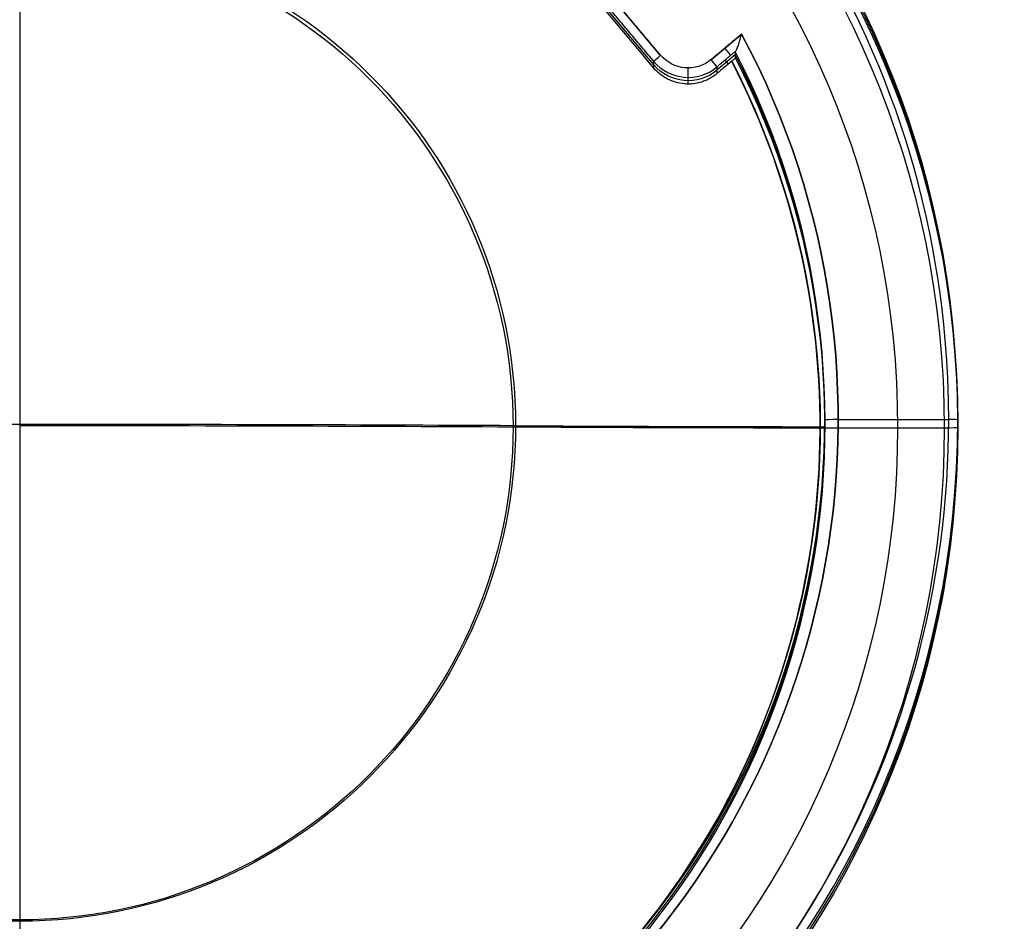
# Model space of a CAD drawing. Header units: millimetres. Extents: x -225 to 225, y -307 to 209.
# Tile 22 of 33: x 0 to 220, y -112 to 89. Entities that reach past the tile are written whole.
import ezdxf

# ---------------------------------------------------------------- set-up
doc = ezdxf.new("R2010")
doc.units = ezdxf.units.MM
doc.layers.add('Layer 01', color=7, linetype='Continuous', true_color=0x000000)

msp = doc.modelspace()

# ---------------------------------------------------------------- linework, layer by layer
at = {"layer": 'Layer 01', "color": 7, "true_color": 0xffffff}
for p, q in [((143.11, 81.19, 416.31), (104.99, 126.56, 418.48)), ((141.63, 79.06, 434.81), (103.51, 124.53, 434.81)), ((161.2, 85.82, 416.53), (154.48, 80.19, 416.26)), ((159.83, 81.32, 433.99), (155.71, 77.86, 433.99)), ((157.47, 80.09, 418.26), (158.21, 79.2, 449.73)), ((149.29, 74.79, 449.22), (149.29, 76.28, 418.08)), ((179.8, -1.65, 444.88), (179.8, -0.24, 415.41)), ((182.8, -0.1, 412.42), (207.5, -0.1, 412.42)), ((196.15, -1.95, 451.07), (206.5, -1.95, 451.07)), ((209.5, -1.8, 448.07), (209.5, -0.19, 414.41))]:
    msp.add_line(p, q, dxfattribs=at)
at = {"layer": 'Layer 01', "color": 7, "true_color": 0xffffff, "extrusion": (-1.04414e-25, 0.047845, -0.998855)}
msp.add_arc((0, 19.64, -413.95), 209.5, 270, 90, dxfattribs=at)
at = {"layer": 'Layer 01', "color": 7, "true_color": 0xffffff, "extrusion": (0, -0.047845, 0.998855)}
msp.add_arc((0, 19.64, 413.95), 209.5, 270, 90, dxfattribs=at)
at = {"layer": 'Layer 01', "color": 7, "true_color": 0xffffff, "extrusion": (0, 0.047845, -0.998855)}
for centre, radius, start, end in [((0, 19.64, -430.8), 209.5, 270, 90), ((0, 19.64, -447.65), 209.5, 270, 90), ((0, 19.64, -430.8), 209.5, 90, 270), ((0, 19.64, -450.65), 206.5, 90, 270), ((0, 19.64, -445.9), 110.19, 270, 90), ((0, 19.64, -445.9), 110.19, 90, 270), ((0, 19.64, -411.95), 182.8, 151.8859, 28.1141), ((0, 19.64, -450.65), 206.5, 270, 24.5455), ((0, 19.64, -429.7), 179.8, 152.7397, 27.2603), ((0, 19.64, -445.45), 178.8, 152.8122, 27.1878), ((-149.29, 106.2, -411.95), 8, 230, 320), ((-149.29, 106.2, -429.58), 10, 230, 320)]:
    msp.add_arc(centre, radius, start, end, dxfattribs=at)
at = {"layer": 'Layer 01', "color": 7, "true_color": 0xffffff, "extrusion": (-4.08394e-24, 0.047845, -0.998855)}
msp.add_arc((0, 19.64, -447.65), 209.5, 90, 270, dxfattribs=at)
at = {"layer": 'Layer 01', "color": 7, "true_color": 0xffffff, "extrusion": (2.48268e-25, 0.047845, -0.998855)}
msp.add_arc((0, 19.64, -450.65), 206.5, 270, 90, dxfattribs=at)
at = {"layer": 'Layer 01', "color": 7, "true_color": 0xffffff, "extrusion": (-8.20212e-24, 0.047845, -0.998855)}
msp.add_arc((0, 19.64, -450.65), 206.5, 90, 270, dxfattribs=at)
at = {"layer": 'Layer 01', "color": 7, "true_color": 0xffffff, "extrusion": (-2.5516e-25, 0.047845, -0.998855)}
msp.add_arc((0, 19.64, -450.65), 196.15, 270, 90, dxfattribs=at)
at = {"layer": 'Layer 01', "color": 7, "true_color": 0xffffff, "extrusion": (4.50564e-24, -0.047845, 0.998855)}
msp.add_arc((0, 19.64, 450.65), 196.15, 270, 90, dxfattribs=at)
at = {"layer": 'Layer 01', "color": 7, "true_color": 0xffffff, "extrusion": (1.50763e-16, -0.047845, 0.998855)}
msp.add_arc((0, 19.64, 411.95), 207.5, 144.7521, 270, dxfattribs=at)
at = {"layer": 'Layer 01', "color": 7, "true_color": 0xffffff, "extrusion": (-1.03134e-16, -0.047845, 0.998855)}
msp.add_arc((0, 19.64, 411.95), 207.5, 270, 35.2479, dxfattribs=at)
at = {"layer": 'Layer 01', "color": 7, "true_color": 0xffffff, "extrusion": (3.62695e-26, 0.047845, -0.998855)}
msp.add_arc((0, 19.64, -440.93), 110.74, 270, 90, dxfattribs=at)
at = {"layer": 'Layer 01', "color": 7, "true_color": 0xffffff, "extrusion": (-1, 0, 0)}
for radius, start, end in [(1005, 260.93114, 267.25763), (1000, 260.93114, 267.25763), (1005, 267.25763, 273.58412)]:
    msp.add_arc((49.27, 1439.1), radius, start, end, dxfattribs=at)
at = {"layer": 'Layer 01', "color": 7, "true_color": 0xffffff, "extrusion": (-1.46702e-25, 0.047845, -0.998855)}
msp.add_arc((0, 19.64, -440.93), 110.74, 90, 270, dxfattribs=at)
at = {"layer": 'Layer 01', "color": 7, "true_color": 0xffffff, "extrusion": (-1.26511e-17, -0.047845, 0.998855)}
msp.add_arc((0, 19.64, 411.95), 182.8, 151.8859, 28.1141, dxfattribs=at)
at = {"layer": 'Layer 01', "color": 7, "true_color": 0xffffff, "extrusion": (1.7016e-17, -0.047845, 0.998855)}
msp.add_arc((0, 19.64, 414.95), 179.8, 152.7397, 27.2603, dxfattribs=at)
at = {"layer": 'Layer 01', "color": 7, "true_color": 0xffffff, "extrusion": (-0.766044, -0.642051, -0.030754)}
msp.add_arc((37.77, 412.84, -186.57), 2, 267.8986, 357.8986, dxfattribs=at)
at = {"layer": 'Layer 01', "color": 7, "true_color": 0xffffff, "extrusion": (1.81874e-16, 0.047845, -0.998855)}
msp.add_arc((0, 19.64, -444.45), 179.8, 152.7397, 27.2603, dxfattribs=at)
at = {"layer": 'Layer 01', "color": 7, "true_color": 0xffffff, "extrusion": (3.41006e-17, -0.047845, 0.998855)}
msp.add_arc((0, 19.64, 445.45), 178.78, 270, 27.1862, dxfattribs=at)
at = {"layer": 'Layer 01', "color": 7, "true_color": 0xffffff, "extrusion": (0.642788, -0.765167, -0.036651)}
msp.add_arc((161.8, 419.13, 14.61), 2, 181.7635, 271.7635, dxfattribs=at)
at = {"layer": 'Layer 01', "color": 7, "true_color": 0xffffff, "extrusion": (-1.18655e-15, -0.047845, 0.998855)}
msp.add_arc((149.29, 106.2, 413.95), 10, 220, 310, dxfattribs=at)
at = {"layer": 'Layer 01', "color": 7, "true_color": 0xffffff, "extrusion": (-2.62377e-15, 0.047845, -0.998855)}
msp.add_arc((-149.29, 106.2, -411.95), 8, 230, 320, dxfattribs=at)
at = {"layer": 'Layer 01', "color": 7, "true_color": 0xffffff, "extrusion": (0.766044, 0.642051, 0.030754)}
msp.add_arc((-37.77, 412.84, 182.62), 2, 182.1014, 272.1014, dxfattribs=at)
at = {"layer": 'Layer 01', "color": 7, "true_color": 0xffffff, "extrusion": (1, 0, 0)}
for centre, radius, start, end in [((78.28, 418.17, 149.29), 2, 182.7424, 272.7424), ((-160.55, -337.42), 780, 86.41588, 92.74237)]:
    msp.add_arc(centre, radius, start, end, dxfattribs=at)
at = {"layer": 'Layer 01', "color": 7, "true_color": 0xffffff, "extrusion": (0, 0.998855, 0.047845)}
for start, end in [(270, 276.32649), (263.67351, 270)]:
    msp.add_arc((0, 1439.81, 19.64), 1005, start, end, dxfattribs=at)
at = {"layer": 'Layer 01', "color": 7, "true_color": 0xffffff, "extrusion": (0, -0.998855, -0.047845)}
msp.add_arc((0, 1439.81, -19.64), 1000, 270, 276.32649, dxfattribs=at)
at = {"layer": 'Layer 01', "color": 7, "true_color": 0xffffff, "extrusion": (2.47287e-19, 0.998855, 0.047845)}
msp.add_arc((-196.15, -329.35, 19.64), 780, 83.67351, 90, dxfattribs=at)
at = {"layer": 'Layer 01', "color": 7, "true_color": 0xffffff, "extrusion": (1.46094e-19, 0.998855, 0.047845)}
msp.add_arc((-196.15, -329.35, 19.64), 775, 83.67351, 88.71591, dxfattribs=at)
at = {"layer": 'Layer 01', "color": 7, "true_color": 0xffffff, "extrusion": (8.12205e-20, 0.998855, 0.047845)}
for centre, radius, start in [((-178.8, 444.45, 19.64), 1, 88.7159), ((-206.5, 447.65, 19.64), 3, 90)]:
    msp.add_arc(centre, radius, start, 180, dxfattribs=at)
at = {"layer": 'Layer 01', "color": 7, "true_color": 0xffffff, "extrusion": (-1.65528e-19, 0.998855, 0.047845)}
msp.add_arc((-182.8, 414.95, 19.64), 3, 270, 360, dxfattribs=at)
at = {"layer": 'Layer 01', "color": 7, "true_color": 0xffffff, "extrusion": (-2.66721e-19, 0.998855, 0.047845)}
msp.add_arc((-207.5, 413.95, 19.64), 2, 180, 270, dxfattribs=at)
at = {"layer": 'Layer 01', "color": 7, "true_color": 0xffffff}
for points, degree in [([(143.16, 81.23, 416.31), (124.1, 103.92, 417.4), (105.04, 126.6, 418.48)], 2), ([(141.63, 79.85, 418.25), (122.57, 102.54, 419.33), (103.51, 125.22, 420.42)], 2), ([(141.63, 78.37, 449.19), (135.27, 85.93, 449.48), (122.57, 101.06, 450.11), (109.86, 116.18, 450.92), (103.51, 123.74, 451.36)], 3), ([(161.23, 85.95, 416.54), (157.83, 83.09, 416.4), (154.43, 80.24, 416.26)], 2), ([(159.97, 82.18, 418.36), (157.84, 80.4, 418.27), (155.71, 78.62, 418.19)], 2), ([(159.83, 82.02, 419.35), (159.83, 81.31, 434.09), (159.83, 80.61, 448.82)], 2), ([(141.63, 78.37, 449.19), (141.63, 79.11, 433.72), (141.63, 79.85, 418.25)], 2), ([(159.03, 79.89, 449.79), (157.92, 78.96, 449.71), (156.82, 78.04, 449.64), (155.71, 77.12, 449.55)], 3), ([(155.71, 78.62, 418.19), (155.71, 77.87, 433.87), (155.71, 77.12, 449.55)], 2)]:
    msp.add_open_spline(points, degree=degree, dxfattribs=at)
for points, knots in [([(159.97, 82.18, 418.36), (160.02, 82.23, 418.18), (160.07, 82.32, 418.01), (160.17, 82.53, 417.7), (160.23, 82.66, 417.56), (160.33, 82.94, 417.32), (160.39, 83.09, 417.21), (160.5, 83.42, 417.03), (160.55, 83.58, 416.95), (160.71, 84.1, 416.74), (160.81, 84.47, 416.65), (160.97, 85.02, 416.56), (161.02, 85.2, 416.55), (161.13, 85.57, 416.53), (161.18, 85.76, 416.53), (161.23, 85.95, 416.54)], [0, 0, 0, 0, 0.581722, 0.581722, 1.163445, 1.163445, 1.745167, 1.745167, 2.326889, 2.326889, 3.490334, 3.490334, 4.072056, 4.072056, 4.653779, 4.653779, 4.653779, 4.653779]), ([(159.83, 82.02, 419.35), (159.83, 82.03, 419.18), (159.84, 82.05, 419.01), (159.89, 82.1, 418.68), (159.92, 82.14, 418.52), (159.97, 82.18, 418.36)], [-1.02177, -1.02177, -1.02177, -1.02177, -0.510885, -0.510885, 0, 0, 0, 0]), ([(159.83, 80.61, 448.82), (159.83, 80.6, 448.96), (159.81, 80.58, 449.09), (159.73, 80.5, 449.34), (159.67, 80.44, 449.44), (159.52, 80.31, 449.62), (159.43, 80.23, 449.69), (159.23, 80.06, 449.78), (159.13, 79.97, 449.8), (159.03, 79.89, 449.79)], [0, 0, 0, 0, 0.4061, 0.4061, 0.8122, 0.8122, 1.218301, 1.218301, 1.624401, 1.624401, 1.624401, 1.624401]), ([(155.71, 77.12, 449.55), (155.21, 76.69, 449.51), (154.67, 76.33, 449.48), (153.81, 75.86, 449.43), (153.52, 75.72, 449.41), (152.92, 75.46, 449.38), (152.61, 75.34, 449.36), (151.67, 75.05, 449.31), (151.03, 74.92, 449.29), (150.06, 74.81, 449.25), (149.73, 74.79, 449.24), (149.07, 74.79, 449.21), (148.74, 74.8, 449.2), (147.77, 74.89, 449.18), (147.13, 75.01, 449.16), (146.18, 75.28, 449.15), (145.87, 75.39, 449.14), (145.26, 75.63, 449.14), (144.67, 75.91, 449.14), (144.11, 76.23, 449.14), (143.56, 76.59, 449.14), (143.29, 76.78, 449.14), (142.52, 77.4, 449.16), (142.05, 77.86, 449.17), (141.63, 78.37, 449.19)], [-15.730551, -15.730551, -15.730551, -15.730551, -13.764232, -13.764232, -12.781073, -12.781073, -11.797913, -11.797913, -9.831594, -9.831594, -8.848435, -8.848435, -7.865276, -7.865276, -5.898957, -5.898957, -4.915797, -4.915797, -3.932638, -2.949478, -2.949478, -1.966319, -1.966319, 0, 0, 0, 0])]:
    msp.add_open_spline(points, degree=3, knots=knots, dxfattribs=at)

doc.saveas('drawing.dxf')
